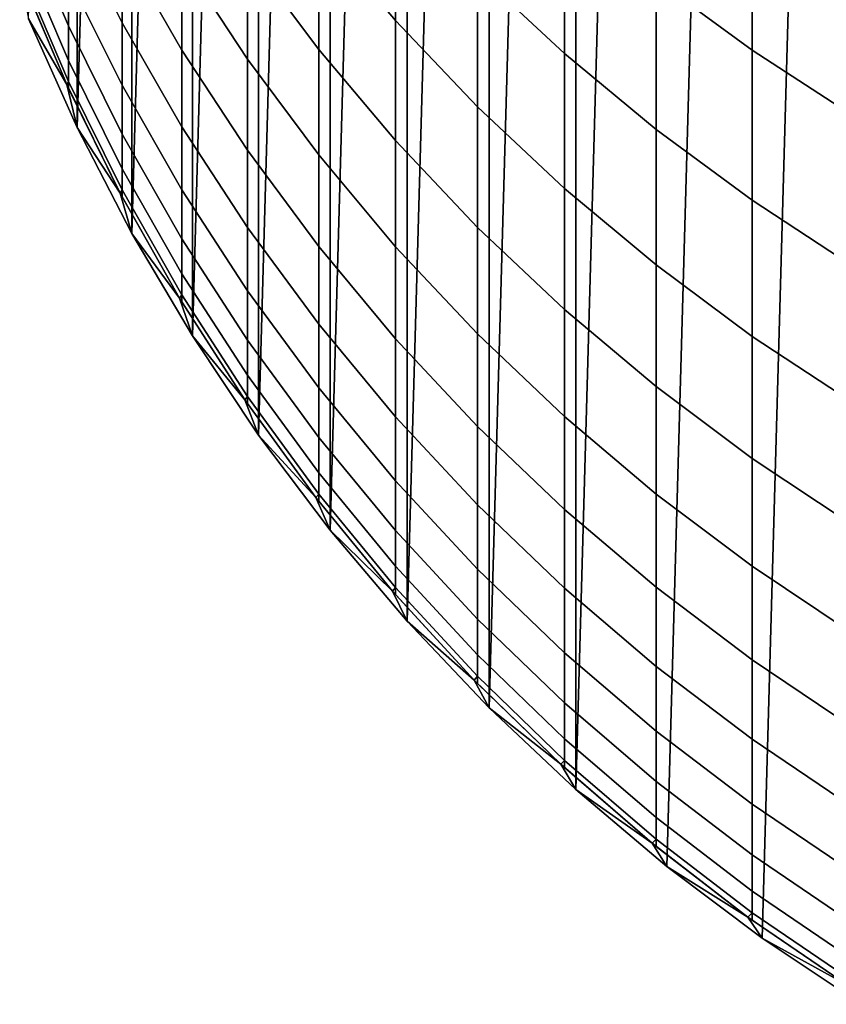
# Model space of a CAD drawing. Header units: metres. Extents: x -28 to 70, y -212 to 28.
# Tile 1 of 239: x -11.14 to -6.58, y -210.16 to -204.6. Entities that reach past the tile are written whole.
import ezdxf

# ---------------------------------------------------------------- set-up
doc = ezdxf.new("R2010")
doc.units = ezdxf.units.M
doc.layers.add('solid_10_261_102_XXX', color=7, linetype='CONTINUOUS')

msp = doc.modelspace()

# ---------------------------------------------------------------- linework, layer by layer
at = {"layer": 'solid_10_261_102_XXX'}
for points in [[(-6.944153, -209.786652, 254.300003), (-6.38436, -189.839294, 254.300003), (-5.804667, -189.497345, 254.300003), (-6.38436, -210.160706, 254.300003)], [(-7.481825, -209.382019, 254.300003), (-6.944153, -190.213348, 254.300003), (-6.38436, -189.839294, 254.300003), (-6.944153, -209.786652, 254.300003)], [(-7.996207, -208.947662, 254.300003), (-7.481825, -190.617981, 254.300003), (-6.944153, -190.213348, 254.300003), (-7.481825, -209.382019, 254.300003)], [(-7.996207, -208.947662, 254.300003), (-7.996207, -191.052338, 254.300003), (-7.481825, -190.617981, 254.300003)], [(-8.485281, -208.485275, 254.300003), (-8.485281, -191.514725, 254.300003), (-7.996207, -191.052338, 254.300003)], [(-7.996207, -208.947662, 254.300003), (-8.485281, -208.485275, 254.300003), (-7.996207, -191.052338, 254.300003)], [(-8.947662, -207.996201, 254.300003), (-8.947662, -192.003799, 254.300003), (-8.485281, -191.514725, 254.300003)], [(-8.485281, -208.485275, 254.300003), (-8.947662, -207.996201, 254.300003), (-8.485281, -191.514725, 254.300003)], [(-9.382021, -207.481827, 254.300003), (-9.382021, -192.518173, 254.300003), (-8.947662, -192.003799, 254.300003)], [(-8.947662, -207.996201, 254.300003), (-9.382021, -207.481827, 254.300003), (-8.947662, -192.003799, 254.300003)], [(-9.786657, -206.944153, 254.300003), (-9.786657, -193.055847, 254.300003), (-9.382021, -192.518173, 254.300003)], [(-9.382021, -207.481827, 254.300003), (-9.786657, -206.944153, 254.300003), (-9.382021, -192.518173, 254.300003)], [(-10.160706, -206.384354, 254.300003), (-10.160706, -193.615646, 254.300003), (-9.786657, -193.055847, 254.300003)], [(-9.786657, -206.944153, 254.300003), (-10.160706, -206.384354, 254.300003), (-9.786657, -193.055847, 254.300003)], [(-10.502658, -205.804672, 254.300003), (-10.502658, -194.195328, 254.300003), (-10.160706, -193.615646, 254.300003)], [(-10.160706, -206.384354, 254.300003), (-10.502658, -205.804672, 254.300003), (-10.160706, -193.615646, 254.300003)], [(-10.811626, -205.206589, 254.300003), (-10.811626, -194.793411, 254.300003), (-10.502658, -194.195328, 254.300003)], [(-10.502658, -205.804672, 254.300003), (-10.811626, -205.206589, 254.300003), (-10.502658, -194.195328, 254.300003)], [(-10.811626, -205.206589, 254.300003), (-11.086555, -204.592209, 254.300003), (-10.811626, -194.793411, 254.300003)], [(-9.447371, -203.338135, 343.253998), (-9.447371, -204.090454, 340.420532), (-9.013752, -204.602493, 340.549011), (-9.013752, -203.846481, 343.396423)], [(-7.542284, -203.450211, 349.4823), (-7.542284, -204.372604, 346.643433), (-7.000267, -204.769836, 346.766541), (-7.000267, -203.843933, 349.61618)], [(-8.550674, -203.492737, 346.370789), (-8.550674, -204.330124, 343.531921), (-8.059649, -204.787506, 343.660095), (-8.059649, -203.946442, 346.511383)], [(-9.850112, -203.555206, 340.286224), (-9.850112, -204.226379, 337.447937), (-9.447371, -204.765091, 337.567566), (-9.447371, -204.090454, 340.420532)], [(-10.860441, -203.578186, 331.431122), (-10.860441, -204.007477, 328.59549), (-10.557803, -204.614243, 328.678894), (-10.557803, -204.182465, 331.531036)], [(-10.557803, -203.672928, 334.370331), (-10.557803, -204.182465, 331.531036), (-10.22066, -204.768677, 331.628021), (-10.22066, -204.256287, 334.483276)], [(-10.22066, -203.666077, 337.323486), (-10.22066, -204.256287, 334.483276), (-9.850112, -204.819763, 334.592377), (-9.850112, -204.226379, 337.447937)], [(-11.127584, -203.734116, 325.680664), (-11.127584, -204.006271, 322.842926), (-10.860441, -204.632935, 322.894409), (-10.860441, -204.359146, 325.749207)], [(-9.013752, -203.846481, 343.396423), (-9.013752, -204.602493, 340.549011), (-8.550674, -205.089661, 340.671265), (-8.550674, -204.330124, 343.531921)], [(-7.000267, -203.843933, 349.61618), (-7.000267, -204.769836, 346.766541), (-6.435371, -205.136826, 346.880249), (-6.435371, -204.207672, 349.739899)], [(-8.059649, -203.946442, 346.511383), (-8.059649, -204.787506, 343.660095), (-7.542284, -205.217117, 343.780457), (-7.542284, -204.372604, 346.643433)], [(-11.127584, -204.006271, 322.842926), (-11.127584, -204.200821, 319.99884), (-10.860441, -204.828659, 320.033173), (-10.860441, -204.632935, 322.894409)], [(-10.860441, -204.007477, 328.59549), (-10.860441, -204.359146, 325.749207), (-10.557803, -204.967972, 325.81601), (-10.557803, -204.614243, 328.678894)], [(-9.447371, -204.090454, 340.420532), (-9.447371, -204.765091, 337.567566), (-9.013752, -205.280441, 337.682037), (-9.013752, -204.602493, 340.549011)], [(-11.127584, -204.200821, 319.99884), (-11.127584, -204.317596, 317.150482), (-10.860441, -204.946136, 317.167664), (-10.860441, -204.828659, 320.033173)], [(-10.557803, -204.182465, 331.531036), (-10.557803, -204.614243, 328.678894), (-10.22066, -205.202896, 328.759796), (-10.22066, -204.768677, 331.628021)], [(-9.850112, -204.226379, 337.447937), (-9.850112, -204.819763, 334.592377), (-9.447371, -205.361542, 334.697235), (-9.447371, -204.765091, 337.567566)], [(-10.22066, -204.256287, 334.483276), (-10.22066, -204.768677, 331.628021), (-9.850112, -205.334946, 331.721649), (-9.850112, -204.819763, 334.592377)], [(-11.135792, -204.33551, 304.299988), (-10.870113, -204.964188, 304.299988), (-11.127584, -204.356537, 314.299988), (-11.135776, -204.335556, 314.299988)], [(-11.086555, -204.592209, 304.299988), (-10.870113, -204.964188, 304.299988), (-11.135792, -204.33551, 304.299988)], [(-11.127584, -204.317596, 317.150482), (-11.127584, -204.356537, 314.299988), (-10.870102, -204.964203, 314.299988), (-10.860441, -204.946136, 317.167664)], [(-8.550674, -204.330124, 343.531921), (-8.550674, -205.089661, 340.671265), (-8.059649, -205.550369, 340.786865), (-8.059649, -204.787506, 343.660095)], [(-10.870113, -204.964188, 304.299988), (-10.870102, -204.964203, 314.299988), (-11.127584, -204.356537, 314.299988)], [(-10.860441, -204.359146, 325.749207), (-10.860441, -204.632935, 322.894409), (-10.557803, -205.243362, 322.94455), (-10.557803, -204.967972, 325.81601)], [(-7.542284, -204.372604, 346.643433), (-7.542284, -205.217117, 343.780457), (-7.000267, -205.617554, 343.892639), (-7.000267, -204.769836, 346.766541)], [(-10.811626, -205.206589, 304.299988), (-11.086555, -204.592209, 304.299988), (-11.086555, -204.592209, 254.300003), (-10.811626, -205.206589, 254.300003)], [(-11.086555, -204.592209, 304.299988), (-10.811626, -205.206589, 304.299988), (-10.870113, -204.964188, 304.299988)], [(-10.557803, -204.614243, 328.678894), (-10.557803, -204.967972, 325.81601), (-10.22066, -205.558609, 325.880829), (-10.22066, -205.202896, 328.759796)], [(-9.013752, -204.602493, 340.549011), (-9.013752, -205.280441, 337.682037), (-8.550674, -205.770782, 337.790924), (-8.550674, -205.089661, 340.671265)], [(-10.860441, -204.632935, 322.894409), (-10.860441, -204.828659, 320.033173), (-10.557803, -205.440216, 320.06662), (-10.557803, -205.243362, 322.94455)], [(-10.22066, -204.768677, 331.628021), (-10.22066, -205.202896, 328.759796), (-9.850112, -205.7715, 328.837952), (-9.850112, -205.334946, 331.721649)], [(-9.447371, -204.765091, 337.567566), (-9.447371, -205.361542, 334.697235), (-9.013752, -205.879837, 334.797577), (-9.013752, -205.280441, 337.682037)], [(-7.000267, -204.769836, 346.766541), (-7.000267, -205.617554, 343.892639), (-6.435371, -205.987518, 343.996307), (-6.435371, -205.136826, 346.880249)], [(-10.860441, -204.828659, 320.033173), (-10.860441, -204.946136, 317.167664), (-10.557803, -205.558395, 317.184387), (-10.557803, -205.440216, 320.06662)], [(-9.850112, -204.819763, 334.592377), (-9.850112, -205.334946, 331.721649), (-9.447371, -205.879379, 331.811707), (-9.447371, -205.361542, 334.697235)], [(-8.059649, -204.787506, 343.660095), (-8.059649, -205.550369, 340.786865), (-7.542284, -205.983109, 340.895477), (-7.542284, -205.217117, 343.780457)], [(-10.870102, -204.964203, 314.299988), (-10.860441, -204.985306, 314.299988), (-10.860441, -204.946136, 317.167664)], [(-10.860441, -204.946136, 317.167664), (-10.860441, -204.985306, 314.299988), (-10.568974, -205.576675, 314.299988), (-10.557803, -205.558395, 317.184387)], [(-10.870113, -204.964188, 304.299988), (-10.568969, -205.576691, 304.299988), (-10.860441, -204.985306, 314.299988), (-10.870102, -204.964203, 314.299988)], [(-10.811626, -205.206589, 304.299988), (-10.568969, -205.576691, 304.299988), (-10.870113, -204.964188, 304.299988)], [(-10.568969, -205.576691, 304.299988), (-10.568974, -205.576675, 314.299988), (-10.860441, -204.985306, 314.299988)], [(-10.557803, -204.967972, 325.81601), (-10.557803, -205.243362, 322.94455), (-10.22066, -205.835556, 322.993195), (-10.22066, -205.558609, 325.880829)], [(-8.550674, -205.089661, 340.671265), (-8.550674, -205.770782, 337.790924), (-8.059649, -206.234467, 337.893921), (-8.059649, -205.550369, 340.786865)], [(-10.502658, -205.804672, 304.299988), (-10.811626, -205.206589, 304.299988), (-10.811626, -205.206589, 254.300003), (-10.502658, -205.804672, 254.300003)], [(-10.811626, -205.206589, 304.299988), (-10.502658, -205.804672, 304.299988), (-10.568969, -205.576691, 304.299988)], [(-10.22066, -205.202896, 328.759796), (-10.22066, -205.558609, 325.880829), (-9.850112, -206.129135, 325.94342), (-9.850112, -205.7715, 328.837952)], [(-7.542284, -205.217117, 343.780457), (-7.542284, -205.983109, 340.895477), (-7.000267, -206.386475, 340.996674), (-7.000267, -205.617554, 343.892639)], [(-10.557803, -205.243362, 322.94455), (-10.557803, -205.440216, 320.06662), (-10.22066, -206.033524, 320.09906), (-10.22066, -205.835556, 322.993195)], [(-9.013752, -205.280441, 337.682037), (-9.013752, -205.879837, 334.797577), (-8.550674, -206.372955, 334.893066), (-8.550674, -205.770782, 337.790924)], [(-9.850112, -205.334946, 331.721649), (-9.850112, -205.7715, 328.837952), (-9.447371, -206.318207, 328.913086), (-9.447371, -205.879379, 331.811707)], [(-9.447371, -205.361542, 334.697235), (-9.447371, -205.879379, 331.811707), (-9.013752, -206.400223, 331.897858), (-9.013752, -205.879837, 334.797577)], [(-10.557803, -205.440216, 320.06662), (-10.557803, -205.558395, 317.184387), (-10.22066, -206.152359, 317.200623), (-10.22066, -206.033524, 320.09906)], [(-10.568974, -205.576675, 314.299988), (-10.557803, -205.597794, 314.299988), (-10.557803, -205.558395, 317.184387)], [(-10.557803, -205.558395, 317.184387), (-10.557803, -205.597794, 314.299988), (-10.233371, -206.170944, 314.299988), (-10.22066, -206.152359, 317.200623)], [(-10.22066, -205.558609, 325.880829), (-10.22066, -205.835556, 322.993195), (-9.850112, -206.407578, 323.040161), (-9.850112, -206.129135, 325.94342)], [(-8.059649, -205.550369, 340.786865), (-8.059649, -206.234467, 337.893921), (-7.542284, -206.670013, 337.990631), (-7.542284, -205.983109, 340.895477)], [(-10.568969, -205.576691, 304.299988), (-10.233386, -206.170914, 304.299988), (-10.557803, -205.597794, 314.299988), (-10.568974, -205.576675, 314.299988)], [(-10.502658, -205.804672, 304.299988), (-10.233386, -206.170914, 304.299988), (-10.568969, -205.576691, 304.299988)], [(-10.233386, -206.170914, 304.299988), (-10.233371, -206.170944, 314.299988), (-10.557803, -205.597794, 314.299988)], [(-7.000267, -205.617554, 343.892639), (-7.000267, -206.386475, 340.996674), (-6.435371, -206.759125, 341.09021), (-6.435371, -205.987518, 343.996307)], [(-9.850112, -205.7715, 328.837952), (-9.850112, -206.129135, 325.94342), (-9.447371, -206.677689, 326.003601), (-9.447371, -206.318207, 328.913086)], [(-8.550674, -205.770782, 337.790924), (-8.550674, -206.372955, 334.893066), (-8.059649, -206.839294, 334.983337), (-8.059649, -206.234467, 337.893921)], [(-10.160706, -206.384354, 304.299988), (-10.502658, -205.804672, 304.299988), (-10.502658, -205.804672, 254.300003), (-10.160706, -206.384354, 254.300003)], [(-10.502658, -205.804672, 304.299988), (-10.160706, -206.384354, 304.299988), (-10.233386, -206.170914, 304.299988)], [(-10.22066, -205.835556, 322.993195), (-10.22066, -206.033524, 320.09906), (-9.850112, -206.606613, 320.130402), (-9.850112, -206.407578, 323.040161)], [(-9.447371, -205.879379, 331.811707), (-9.447371, -206.318207, 328.913086), (-9.013752, -206.841202, 328.984985), (-9.013752, -206.400223, 331.897858)], [(-9.013752, -205.879837, 334.797577), (-9.013752, -206.400223, 331.897858), (-8.550674, -206.895767, 331.979797), (-8.550674, -206.372955, 334.893066)], [(-7.542284, -205.983109, 340.895477), (-7.542284, -206.670013, 337.990631), (-7.000267, -207.075989, 338.080811), (-7.000267, -206.386475, 340.996674)], [(-10.22066, -206.033524, 320.09906), (-10.22066, -206.152359, 317.200623), (-9.850112, -206.726089, 317.216278), (-9.850112, -206.606613, 320.130402)], [(-10.233386, -206.170914, 304.299988), (-9.864388, -206.745102, 304.299988), (-10.22066, -206.191986, 314.299988), (-10.233371, -206.170944, 314.299988)], [(-10.160706, -206.384354, 304.299988), (-9.864388, -206.745102, 304.299988), (-10.233386, -206.170914, 304.299988)], [(-10.233371, -206.170944, 314.299988), (-10.22066, -206.191986, 314.299988), (-10.22066, -206.152359, 317.200623)], [(-10.22066, -206.152359, 317.200623), (-10.22066, -206.191986, 314.299988), (-9.864389, -206.745102, 314.299988), (-9.850112, -206.726089, 317.216278)], [(-9.850112, -206.129135, 325.94342), (-9.850112, -206.407578, 323.040161), (-9.447371, -206.957565, 323.085327), (-9.447371, -206.677689, 326.003601)], [(-9.864388, -206.745102, 304.299988), (-9.864389, -206.745102, 314.299988), (-10.22066, -206.191986, 314.299988)], [(-8.059649, -206.234467, 337.893921), (-8.059649, -206.839294, 334.983337), (-7.542284, -207.277328, 335.068115), (-7.542284, -206.670013, 337.990631)], [(-9.447371, -206.318207, 328.913086), (-9.447371, -206.677689, 326.003601), (-9.013752, -207.202454, 326.061157), (-9.013752, -206.841202, 328.984985)], [(-9.786657, -206.944153, 304.299988), (-10.160706, -206.384354, 304.299988), (-10.160706, -206.384354, 254.300003), (-9.786657, -206.944153, 254.300003)], [(-10.160706, -206.384354, 304.299988), (-9.786657, -206.944153, 304.299988), (-9.864388, -206.745102, 304.299988)], [(-9.013752, -206.400223, 331.897858), (-9.013752, -206.841202, 328.984985), (-8.550674, -207.338806, 329.053375), (-8.550674, -206.895767, 331.979797)], [(-8.550674, -206.372955, 334.893066), (-8.550674, -206.895767, 331.979797), (-8.059649, -207.364395, 332.057312), (-8.059649, -206.839294, 334.983337)], [(-7.000267, -206.386475, 340.996674), (-7.000267, -207.075989, 338.080811), (-6.435371, -207.451065, 338.164093), (-6.435371, -206.759125, 341.09021)], [(-9.850112, -206.407578, 323.040161), (-9.850112, -206.606613, 320.130402), (-9.447371, -207.157623, 320.160553), (-9.447371, -206.957565, 323.085327)], [(-9.850112, -206.606613, 320.130402), (-9.850112, -206.726089, 317.216278), (-9.447371, -207.277725, 317.231354), (-9.447371, -207.157623, 320.160553)], [(-9.447371, -206.677689, 326.003601), (-9.447371, -206.957565, 323.085327), (-9.013752, -207.483719, 323.128571), (-9.013752, -207.202454, 326.061157)], [(-7.542284, -206.670013, 337.990631), (-7.542284, -207.277328, 335.068115), (-7.000267, -207.685608, 335.147156), (-7.000267, -207.075989, 338.080811)], [(-9.864389, -206.745102, 314.299988), (-9.850112, -206.76593, 314.299988), (-9.850112, -206.726089, 317.216278)], [(-9.850112, -206.726089, 317.216278), (-9.850112, -206.76593, 314.299988), (-9.463232, -207.297241, 314.299988), (-9.447371, -207.277725, 317.231354)], [(-9.864388, -206.745102, 304.299988), (-9.46323, -207.297241, 304.299988), (-9.850112, -206.76593, 314.299988), (-9.864389, -206.745102, 314.299988)], [(-9.786657, -206.944153, 304.299988), (-9.46323, -207.297241, 304.299988), (-9.864388, -206.745102, 304.299988)], [(-9.46323, -207.297241, 304.299988), (-9.463232, -207.297241, 314.299988), (-9.850112, -206.76593, 314.299988)], [(-9.013752, -206.841202, 328.984985), (-9.013752, -207.202454, 326.061157), (-8.550674, -207.701736, 326.115936), (-8.550674, -207.338806, 329.053375)], [(-8.059649, -206.839294, 334.983337), (-8.059649, -207.364395, 332.057312), (-7.542284, -207.804565, 332.130127), (-7.542284, -207.277328, 335.068115)], [(-8.550674, -206.895767, 331.979797), (-8.550674, -207.338806, 329.053375), (-8.059649, -207.809372, 329.118042), (-8.059649, -207.364395, 332.057312)], [(-9.382021, -207.481827, 304.299988), (-9.786657, -206.944153, 304.299988), (-9.786657, -206.944153, 254.300003), (-9.382021, -207.481827, 254.300003)], [(-9.786657, -206.944153, 304.299988), (-9.382021, -207.481827, 304.299988), (-9.46323, -207.297241, 304.299988)], [(-9.447371, -206.957565, 323.085327), (-9.447371, -207.157623, 320.160553), (-9.013752, -207.684753, 320.189362), (-9.013752, -207.483719, 323.128571)], [(-7.000267, -207.075989, 338.080811), (-7.000267, -207.685608, 335.147156), (-6.435371, -208.062805, 335.220184), (-6.435371, -207.451065, 338.164093)], [(-9.447371, -207.157623, 320.160553), (-9.447371, -207.277725, 317.231354), (-9.013752, -207.80545, 317.245789), (-9.013752, -207.684753, 320.189362)], [(-9.013752, -207.202454, 326.061157), (-9.013752, -207.483719, 323.128571), (-8.550674, -207.984299, 323.169678), (-8.550674, -207.701736, 326.115936)], [(-9.463232, -207.297241, 314.299988), (-9.447371, -207.317764, 314.299988), (-9.447371, -207.277725, 317.231354)], [(-9.447371, -207.277725, 317.231354), (-9.447371, -207.317764, 314.299988), (-9.031207, -207.825592, 314.299988), (-9.013752, -207.80545, 317.245789)], [(-7.542284, -207.277328, 335.068115), (-7.542284, -207.804565, 332.130127), (-7.000267, -208.214859, 332.197968), (-7.000267, -207.685608, 335.147156)], [(-9.46323, -207.297241, 304.299988), (-9.031203, -207.825592, 304.299988), (-9.447371, -207.317764, 314.299988), (-9.463232, -207.297241, 314.299988)], [(-9.382021, -207.481827, 304.299988), (-9.031203, -207.825592, 304.299988), (-9.46323, -207.297241, 304.299988)], [(-9.031203, -207.825592, 304.299988), (-9.031207, -207.825592, 314.299988), (-9.447371, -207.317764, 314.299988)], [(-8.550674, -207.338806, 329.053375), (-8.550674, -207.701736, 326.115936), (-8.059649, -208.173904, 326.167725), (-8.059649, -207.809372, 329.118042)], [(-8.059649, -207.364395, 332.057312), (-8.059649, -207.809372, 329.118042), (-7.542284, -208.251373, 329.178802), (-7.542284, -207.804565, 332.130127)], [(-8.947662, -207.996201, 304.299988), (-9.382021, -207.481827, 304.299988), (-9.382021, -207.481827, 254.300003), (-8.947662, -207.996201, 254.300003)], [(-9.382021, -207.481827, 304.299988), (-8.947662, -207.996201, 304.299988), (-9.031203, -207.825592, 304.299988)], [(-9.013752, -207.483719, 323.128571), (-9.013752, -207.684753, 320.189362), (-8.550674, -208.186279, 320.216797), (-8.550674, -207.984299, 323.169678)], [(-9.013752, -207.684753, 320.189362), (-9.013752, -207.80545, 317.245789), (-8.550674, -208.307541, 317.259491), (-8.550674, -208.186279, 320.216797)], [(-8.550674, -207.701736, 326.115936), (-8.550674, -207.984299, 323.169678), (-8.059649, -208.457703, 323.208557), (-8.059649, -208.173904, 326.167725)], [(-7.000267, -207.685608, 335.147156), (-7.000267, -208.214859, 332.197968), (-6.435371, -208.593918, 332.260681), (-6.435371, -208.062805, 335.220184)], [(-9.031207, -207.825592, 314.299988), (-9.013752, -207.845688, 314.299988), (-9.013752, -207.80545, 317.245789)], [(-9.031203, -207.825592, 304.299988), (-8.569717, -208.328415, 304.299988), (-9.013752, -207.845688, 314.299988), (-9.031207, -207.825592, 314.299988)], [(-8.947662, -207.996201, 304.299988), (-8.569717, -208.328415, 304.299988), (-9.031203, -207.825592, 304.299988)], [(-9.013752, -207.80545, 317.245789), (-9.013752, -207.845688, 314.299988), (-8.569725, -208.3284, 314.299988), (-8.550674, -208.307541, 317.259491)], [(-8.569717, -208.328415, 304.299988), (-8.569725, -208.3284, 314.299988), (-9.013752, -207.845688, 314.299988)], [(-8.059649, -207.809372, 329.118042), (-8.059649, -208.173904, 326.167725), (-7.542284, -208.617401, 326.2164), (-7.542284, -208.251373, 329.178802)], [(-7.542284, -207.804565, 332.130127), (-7.542284, -208.251373, 329.178802), (-7.000267, -208.663361, 329.235443), (-7.000267, -208.214859, 332.197968)], [(-8.485281, -208.485275, 304.299988), (-8.947662, -207.996201, 304.299988), (-8.947662, -207.996201, 254.300003), (-8.485281, -208.485275, 254.300003)], [(-8.947662, -207.996201, 304.299988), (-8.485281, -208.485275, 304.299988), (-8.569717, -208.328415, 304.299988)], [(-8.550674, -207.984299, 323.169678), (-8.550674, -208.186279, 320.216797), (-8.059649, -208.660568, 320.242737), (-8.059649, -208.457703, 323.208557)], [(-8.059649, -208.173904, 326.167725), (-8.059649, -208.457703, 323.208557), (-7.542284, -208.902359, 323.245087), (-7.542284, -208.617401, 326.2164)], [(-8.550674, -208.186279, 320.216797), (-8.550674, -208.307541, 317.259491), (-8.059649, -208.782349, 317.272491), (-8.059649, -208.660568, 320.242737)], [(-7.000267, -208.214859, 332.197968), (-7.000267, -208.663361, 329.235443), (-6.435371, -209.043991, 329.28775), (-6.435371, -208.593918, 332.260681)], [(-7.542284, -208.251373, 329.178802), (-7.542284, -208.617401, 326.2164), (-7.000267, -209.030777, 326.261749), (-7.000267, -208.663361, 329.235443)], [(-8.569725, -208.3284, 314.299988), (-8.550674, -208.347961, 314.299988), (-8.550674, -208.307541, 317.259491)], [(-8.569717, -208.328415, 304.299988), (-8.080234, -208.804108, 304.299988), (-8.550674, -208.347961, 314.299988), (-8.569725, -208.3284, 314.299988)], [(-8.485281, -208.485275, 304.299988), (-8.080234, -208.804108, 304.299988), (-8.569717, -208.328415, 304.299988)], [(-8.550674, -208.307541, 317.259491), (-8.550674, -208.347961, 314.299988), (-8.08029, -208.804062, 314.299988), (-8.059649, -208.782349, 317.272491)], [(-8.080234, -208.804108, 304.299988), (-8.08029, -208.804062, 314.299988), (-8.550674, -208.347961, 314.299988)], [(-8.059649, -208.457703, 323.208557), (-8.059649, -208.660568, 320.242737), (-7.542284, -209.106064, 320.26709), (-7.542284, -208.902359, 323.245087)], [(-7.996207, -208.947662, 304.299988), (-8.485281, -208.485275, 304.299988), (-8.485281, -208.485275, 254.300003), (-7.996207, -208.947662, 254.300003)], [(-8.485281, -208.485275, 304.299988), (-7.996207, -208.947662, 304.299988), (-8.080234, -208.804108, 304.299988)], [(-7.542284, -208.617401, 326.2164), (-7.542284, -208.902359, 323.245087), (-7.000267, -209.316833, 323.279114), (-7.000267, -209.030777, 326.261749)], [(-8.059649, -208.660568, 320.242737), (-8.059649, -208.782349, 317.272491), (-7.542284, -209.228348, 317.284668), (-7.542284, -209.106064, 320.26709)], [(-7.000267, -208.663361, 329.235443), (-7.000267, -209.030777, 326.261749), (-6.435371, -209.412689, 326.30365), (-6.435371, -209.043991, 329.28775)], [(-8.08029, -208.804062, 314.299988), (-8.059649, -208.822952, 314.299988), (-8.059649, -208.782349, 317.272491)], [(-8.059649, -208.782349, 317.272491), (-8.059649, -208.822952, 314.299988), (-7.564499, -209.250992, 314.299988), (-7.542284, -209.228348, 317.284668)], [(-8.080234, -208.804108, 304.299988), (-8.059649, -208.822952, 314.299988), (-8.08029, -208.804062, 314.299988)], [(-8.080234, -208.804108, 304.299988), (-7.564526, -209.250977, 304.299988), (-7.564499, -209.250992, 314.299988), (-8.059649, -208.822952, 314.299988)], [(-7.996207, -208.947662, 304.299988), (-7.564526, -209.250977, 304.299988), (-8.080234, -208.804108, 304.299988)], [(-7.542284, -208.902359, 323.245087), (-7.542284, -209.106064, 320.26709), (-7.000267, -209.521301, 320.289825), (-7.000267, -209.316833, 323.279114)], [(-7.481825, -209.382019, 304.299988), (-7.996207, -208.947662, 304.299988), (-7.996207, -208.947662, 254.300003), (-7.481825, -209.382019, 254.300003)], [(-7.996207, -208.947662, 304.299988), (-7.481825, -209.382019, 304.299988), (-7.564526, -209.250977, 304.299988)], [(-7.000267, -209.030777, 326.261749), (-7.000267, -209.316833, 323.279114), (-6.435371, -209.699753, 323.310577), (-6.435371, -209.412689, 326.30365)], [(-7.542284, -209.106064, 320.26709), (-7.542284, -209.228348, 317.284668), (-7.000267, -209.644043, 317.296021), (-7.000267, -209.521301, 320.289825)], [(-7.564499, -209.250992, 314.299988), (-7.542284, -209.269119, 314.299988), (-7.542284, -209.228348, 317.284668)], [(-7.542284, -209.228348, 317.284668), (-7.542284, -209.269119, 314.299988), (-7.024034, -209.667755, 314.299988), (-7.000267, -209.644043, 317.296021)], [(-7.564526, -209.250977, 304.299988), (-7.023965, -209.667801, 304.299988), (-7.542284, -209.269119, 314.299988), (-7.564499, -209.250992, 314.299988)], [(-7.481825, -209.382019, 304.299988), (-7.023965, -209.667801, 304.299988), (-7.564526, -209.250977, 304.299988)], [(-7.023965, -209.667801, 304.299988), (-7.024034, -209.667755, 314.299988), (-7.542284, -209.269119, 314.299988)], [(-7.000267, -209.316833, 323.279114), (-7.000267, -209.521301, 320.289825), (-6.435371, -209.904938, 320.310791), (-6.435371, -209.699753, 323.310577)], [(-6.944153, -209.786652, 304.299988), (-7.481825, -209.382019, 304.299988), (-7.481825, -209.382019, 254.300003), (-6.944153, -209.786652, 254.300003)], [(-7.481825, -209.382019, 304.299988), (-6.944153, -209.786652, 304.299988), (-7.023965, -209.667801, 304.299988)], [(-7.000267, -209.521301, 320.289825), (-7.000267, -209.644043, 317.296021), (-6.435371, -210.028122, 317.306519), (-6.435371, -209.904938, 320.310791)], [(-7.024034, -209.667755, 314.299988), (-7.000267, -209.684982, 314.299988), (-7.000267, -209.644043, 317.296021)], [(-7.023965, -209.667801, 304.299988), (-7.000267, -209.684982, 314.299988), (-7.024034, -209.667755, 314.299988)], [(-7.023965, -209.667801, 304.299988), (-6.460742, -210.052917, 304.299988), (-6.460658, -210.052979, 314.299988), (-7.000267, -209.684982, 314.299988)], [(-6.944153, -209.786652, 304.299988), (-6.460742, -210.052917, 304.299988), (-7.023965, -209.667801, 304.299988)], [(-7.000267, -209.644043, 317.296021), (-7.000267, -209.684982, 314.299988), (-6.460658, -210.052979, 314.299988), (-6.435371, -210.028122, 317.306519)], [(-6.38436, -210.160706, 304.299988), (-6.944153, -209.786652, 304.299988), (-6.944153, -209.786652, 254.300003), (-6.38436, -210.160706, 254.300003)], [(-6.944153, -209.786652, 304.299988), (-6.38436, -210.160706, 304.299988), (-6.460742, -210.052917, 304.299988)]]:
    msp.add_3dface(points, dxfattribs=at)

doc.saveas('drawing.dxf')
